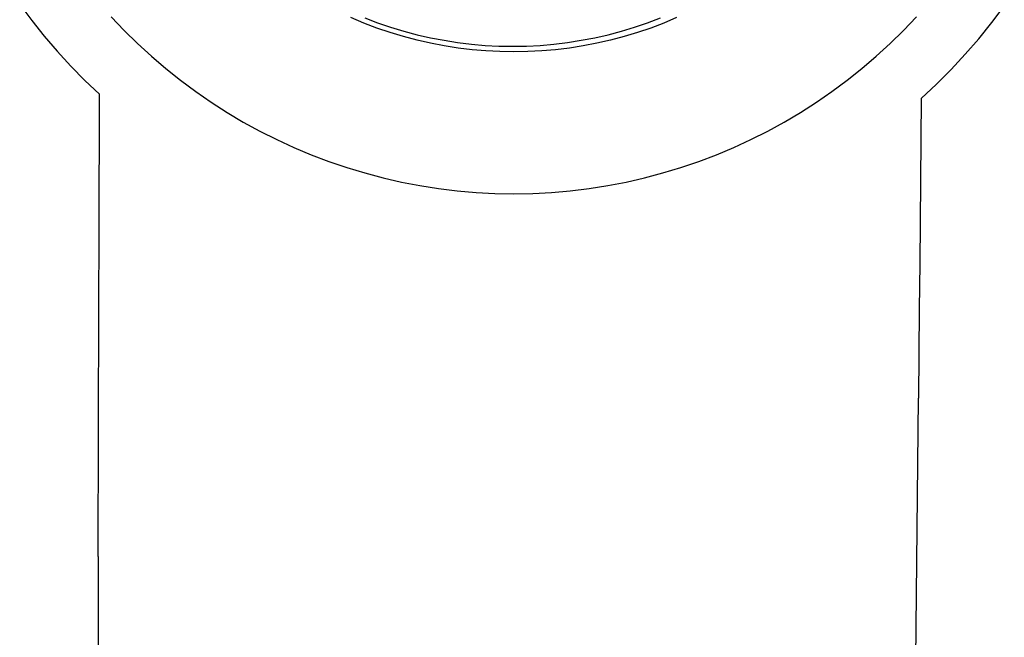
# Model space of a CAD drawing. Header units: millimetres. Extents: x 5973 to 8465, y 6091 to 7660.
# Tile 5 of 20: x 6483 to 6624, y 7152 to 7240. Entities that reach past the tile are written whole.
import ezdxf

# ---------------------------------------------------------------- set-up
doc = ezdxf.new("R2010")
doc.units = ezdxf.units.MM
doc.layers.add('Make2D$Visible$Curvas', color=7, linetype='Continuous')

msp = doc.modelspace()

# ---------------------------------------------------------------- linework, layer by layer
at = {"layer": 'Make2D$Visible$Curvas', "color": 7, "lineweight": -3, "true_color": 0xffffff}
for p, q in [((6483.3, 7242.03), (6485.02, 7239.73)), ((6622.22, 7239.42), (6624.01, 7241.79)), ((6485.02, 7239.73), (6486.82, 7237.5)), ((6496.37, 7240.27), (6498.22, 7238.31)), ((6532.49, 7239.36), (6530.64, 7240.13)), ((6532.61, 7240.1), (6534.45, 7239.4)), ((6534.45, 7239.4), (6536.31, 7238.77)), ((6571.17, 7238.77), (6573.04, 7239.4)), ((6573.04, 7239.4), (6574.88, 7240.1)), ((6577.18, 7240.13), (6575.34, 7239.36)), ((6609.6, 7238.31), (6611.46, 7240.27)), ((6620.36, 7237.12), (6622.22, 7239.42)), ((6498.22, 7238.31), (6500.15, 7236.42)), ((6534.35, 7238.65), (6532.49, 7239.36)), ((6536.24, 7238.01), (6534.35, 7238.65)), ((6538.15, 7237.43), (6536.24, 7238.01)), ((6536.31, 7238.77), (6538.2, 7238.2)), ((6538.2, 7238.2), (6540.1, 7237.69)), ((6567.39, 7237.69), (6569.29, 7238.2)), ((6569.29, 7238.2), (6571.17, 7238.77)), ((6571.59, 7238.01), (6569.68, 7237.43)), ((6573.48, 7238.65), (6571.59, 7238.01)), ((6575.34, 7239.36), (6573.48, 7238.65)), ((6607.68, 7236.42), (6609.6, 7238.31)), ((6486.82, 7237.5), (6488.68, 7235.32)), ((6540.08, 7236.92), (6538.15, 7237.43)), ((6542.03, 7236.48), (6540.08, 7236.92)), ((6540.1, 7237.69), (6542.02, 7237.26)), ((6542.02, 7237.26), (6543.95, 7236.89)), ((6543.95, 7236.89), (6545.89, 7236.58)), ((6545.89, 7236.58), (6547.85, 7236.34)), ((6559.64, 7236.34), (6561.59, 7236.58)), ((6561.59, 7236.58), (6563.54, 7236.89)), ((6563.54, 7236.89), (6565.47, 7237.26)), ((6565.47, 7237.26), (6567.39, 7237.69)), ((6567.75, 7236.92), (6565.8, 7236.48)), ((6569.68, 7237.43), (6567.75, 7236.92)), ((6618.41, 7234.89), (6620.36, 7237.12)), ((6488.68, 7235.32), (6490.62, 7233.21)), ((6500.15, 7236.42), (6502.13, 7234.6)), ((6543.98, 7236.1), (6542.03, 7236.48)), ((6545.96, 7235.79), (6543.98, 7236.1)), ((6547.94, 7235.55), (6545.96, 7235.79)), ((6547.85, 7236.34), (6549.81, 7236.17)), ((6549.93, 7235.38), (6547.94, 7235.55)), ((6549.81, 7236.17), (6551.78, 7236.07)), ((6551.92, 7235.28), (6549.93, 7235.38)), ((6551.78, 7236.07), (6553.74, 7236.04)), ((6553.91, 7235.24), (6551.92, 7235.28)), ((6553.74, 7236.04), (6555.71, 7236.07)), ((6555.91, 7235.28), (6553.91, 7235.24)), ((6555.71, 7236.07), (6557.68, 7236.17)), ((6557.9, 7235.38), (6555.91, 7235.28)), ((6557.68, 7236.17), (6559.64, 7236.34)), ((6559.89, 7235.55), (6557.9, 7235.38)), ((6561.87, 7235.79), (6559.89, 7235.55)), ((6563.84, 7236.1), (6561.87, 7235.79)), ((6565.8, 7236.48), (6563.84, 7236.1)), ((6605.69, 7234.6), (6607.68, 7236.42)), ((6502.13, 7234.6), (6504.18, 7232.85)), ((6603.65, 7232.85), (6605.69, 7234.6)), ((6616.4, 7232.72), (6618.41, 7234.89)), ((6490.62, 7233.21), (6492.63, 7231.16)), ((6504.18, 7232.85), (6506.29, 7231.17)), ((6601.54, 7231.17), (6603.65, 7232.85)), ((6614.3, 7230.62), (6616.4, 7232.72)), ((6492.63, 7231.16), (6494.7, 7229.18)), ((6506.29, 7231.17), (6508.45, 7229.56)), ((6599.37, 7229.56), (6601.54, 7231.17)), ((6508.45, 7229.56), (6510.67, 7228.03)), ((6597.16, 7228.03), (6599.37, 7229.56)), ((6612.14, 7228.59), (6614.3, 7230.62)), ((6494.64, 7209.05), (6494.7, 7229.18)), ((6612.14, 7228.59), (6611.92, 7204.98)), ((6510.67, 7228.03), (6512.94, 7226.58)), ((6594.89, 7226.58), (6597.16, 7228.03)), ((6512.94, 7226.58), (6515.26, 7225.2)), ((6592.57, 7225.2), (6594.89, 7226.58)), ((6515.26, 7225.2), (6517.63, 7223.91)), ((6517.63, 7223.91), (6520.03, 7222.7)), ((6587.79, 7222.7), (6590.2, 7223.91)), ((6590.2, 7223.91), (6592.57, 7225.2)), ((6520.03, 7222.7), (6522.48, 7221.57)), ((6585.35, 7221.57), (6587.79, 7222.7)), ((6522.48, 7221.57), (6524.97, 7220.53)), ((6582.86, 7220.53), (6585.35, 7221.57)), ((6524.97, 7220.53), (6527.49, 7219.57)), ((6580.34, 7219.57), (6582.86, 7220.53)), ((6527.49, 7219.57), (6530.04, 7218.7)), ((6530.04, 7218.7), (6532.62, 7217.92)), ((6575.21, 7217.92), (6577.79, 7218.7)), ((6577.79, 7218.7), (6580.34, 7219.57)), ((6532.62, 7217.92), (6535.23, 7217.23)), ((6535.23, 7217.23), (6537.85, 7216.63)), ((6569.97, 7216.63), (6572.6, 7217.23)), ((6572.6, 7217.23), (6575.21, 7217.92)), ((6537.85, 7216.63), (6540.5, 7216.13)), ((6540.5, 7216.13), (6543.16, 7215.71)), ((6543.16, 7215.71), (6545.84, 7215.38)), ((6561.99, 7215.38), (6564.66, 7215.71)), ((6564.66, 7215.71), (6567.33, 7216.13)), ((6567.33, 7216.13), (6569.97, 7216.63)), ((6545.84, 7215.38), (6548.53, 7215.15)), ((6548.53, 7215.15), (6551.22, 7215.01)), ((6551.22, 7215.01), (6553.91, 7214.96)), ((6553.91, 7214.96), (6556.61, 7215.01)), ((6556.61, 7215.01), (6559.3, 7215.15)), ((6559.3, 7215.15), (6561.99, 7215.38)), ((6494.61, 7199.13), (6494.64, 7209.05)), ((6611.92, 7204.98), (6611.86, 7198.44)), ((6494.51, 7163.11), (6494.61, 7199.13)), ((6611.86, 7198.44), (6611.74, 7185.73)), ((6606.8, 6664.85), (6611.74, 7185.73)), ((6494.51, 7163.11), (6494.46, 6666.69))]:
    msp.add_line(p, q, dxfattribs=at)

doc.saveas('drawing.dxf')
